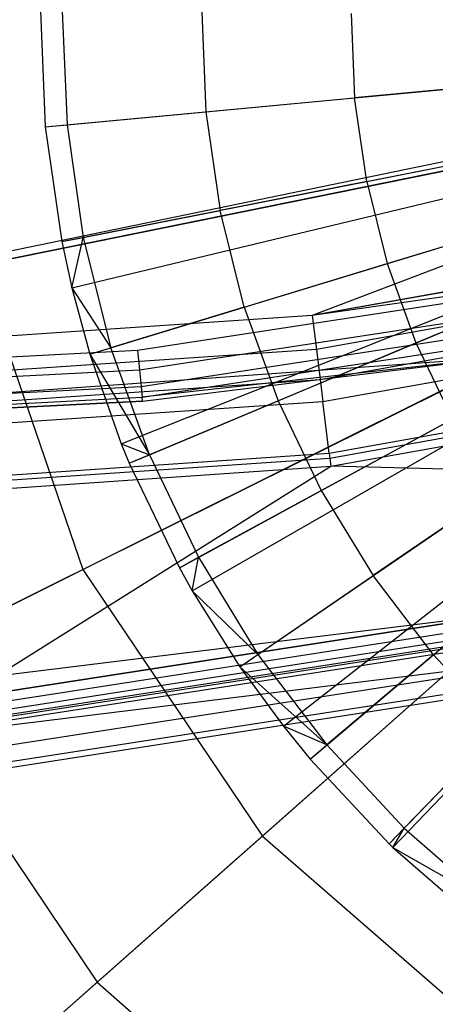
# Model space of a CAD drawing. Extents: x 0.2 to 44.2, y -21.9 to 24.
# Tile 65 of 239: x 23.643 to 24.461, y -17.899 to -15.964. Entities that reach past the tile are written whole.
import ezdxf

# ---------------------------------------------------------------- set-up
doc = ezdxf.new("R2010")
doc.units = 0
doc.header["$LTSCALE"] = 2.54
doc.layers.get('0').update_dxf_attribs({"color": 13, "linetype": 'CONTINUOUS'})

# ---------------------------------------------------------------- blocks, each defined once
blk = doc.blocks.new('GRUPUJ_2')
at = {"color": 0}
for p, q in [((19.7127, 2.2669, 28.5), (19.7224, 2.0392, 28.5)), ((19.7127, 2.2669, 28.5), (19.7224, 2.0392, 28.5)), ((19.7557, 2.2666, 28.5202), (19.7651, 2.0432, 28.5202)), ((19.7557, 2.2666, 28.5202), (19.7651, 2.0432, 28.5202)), ((20.0301, 2.2643, 28.6401), (20.0384, 2.0687, 28.6401)), ((20.0301, 2.2643, 28.6401), (20.0384, 2.0687, 28.6401)), ((20.3238, 2.2618, 28.7518), (20.3308, 2.0959, 28.7518)), ((20.3238, 2.2618, 28.7518), (20.3308, 2.0959, 28.7518)), ((19.7224, 2.0392, 28.5), (21.5544, 2.21, 29.05)), ((19.7224, 2.0392, 28.5), (21.5544, 2.21, 29.05)), ((19.755, 1.8137, 28.5), (21.5604, 2.1688, 29.05)), ((19.755, 1.8137, 28.5), (21.5604, 2.1688, 29.05)), ((19.7749, 1.7225, 28.5), (21.564, 2.1522, 29.05)), ((19.7749, 1.7225, 28.5), (21.564, 2.1522, 29.05)), ((19.8102, 1.5925, 28.5), (21.5704, 2.1286, 29.05)), ((19.8102, 1.5925, 28.5), (21.5704, 2.1286, 29.05)), ((20.6284, 2.1237, 28.8487), (20.3308, 2.0959, 28.7518)), ((20.6284, 2.1237, 28.8487), (20.3308, 2.0959, 28.7518)), ((19.8719, 1.4165, 28.5), (21.5817, 2.0965, 29.05)), ((19.8719, 1.4165, 28.5), (21.5817, 2.0965, 29.05)), ((20.0384, 2.0687, 28.6401), (20.3308, 2.0959, 28.7518)), ((20.0384, 2.0687, 28.6401), (20.3308, 2.0959, 28.7518)), ((20.3546, 1.9316, 28.7518), (20.3308, 2.0959, 28.7518)), ((20.3546, 1.9316, 28.7518), (20.3308, 2.0959, 28.7518)), ((19.8876, 1.3781, 28.5), (21.5845, 2.0895, 29.05)), ((19.8876, 1.3781, 28.5), (21.5845, 2.0895, 29.05)), ((19.7651, 2.0432, 28.5202), (20.0384, 2.0687, 28.6401)), ((19.7651, 2.0432, 28.5202), (20.0384, 2.0687, 28.6401)), ((19.9862, 1.1727, 28.5), (21.6025, 2.052, 29.05)), ((19.9862, 1.1727, 28.5), (21.6025, 2.052, 29.05)), ((20.0384, 2.0687, 28.6401), (20.0664, 1.8749, 28.6401)), ((20.0384, 2.0687, 28.6401), (20.0664, 1.8749, 28.6401)), ((19.7224, 2.0392, 28.5), (19.7651, 2.0432, 28.5202)), ((19.7224, 2.0392, 28.5), (19.7651, 2.0432, 28.5202)), ((19.7224, 2.0392, 28.5), (19.755, 1.8137, 28.5)), ((19.7224, 2.0392, 28.5), (19.755, 1.8137, 28.5)), ((19.7651, 2.0432, 28.5202), (19.7971, 1.8219, 28.5202)), ((19.7651, 2.0432, 28.5202), (19.7971, 1.8219, 28.5202)), ((20.0115, 1.1274, 28.5), (21.6071, 2.0438, 29.05)), ((20.0115, 1.1274, 28.5), (21.6071, 2.0438, 29.05)), ((20.1052, 0.9782, 28.5), (21.6242, 2.0166, 29.05)), ((20.1052, 0.9782, 28.5), (21.6242, 2.0166, 29.05)), ((20.1909, 0.8612, 28.5), (21.6398, 1.9953, 29.05)), ((20.1909, 0.8612, 28.5), (21.6398, 1.9953, 29.05)), ((20.2432, 0.7968, 28.5), (21.6493, 1.9836, 29.05)), ((20.2432, 0.7968, 28.5), (21.6493, 1.9836, 29.05)), ((20.3546, 1.9316, 28.7518), (20.6478, 1.9893, 28.8487)), ((20.3546, 1.9316, 28.7518), (20.6478, 1.9893, 28.8487)), ((20.3988, 0.6303, 28.5), (21.679, 1.9519, 29.05)), ((20.3988, 0.6303, 28.5), (21.679, 1.9519, 29.05)), ((20.4063, 0.6231, 28.5), (21.679, 1.9519, 29.05)), ((20.4063, 0.6231, 28.5), (21.679, 1.9519, 29.05)), ((20.3546, 1.9316, 28.7518), (20.0664, 1.8749, 28.6401)), ((20.3546, 1.9316, 28.7518), (20.0664, 1.8749, 28.6401)), ((20.3546, 1.9316, 28.7518), (20.3949, 1.7706, 28.7518)), ((20.3546, 1.9316, 28.7518), (20.3949, 1.7706, 28.7518)), ((19.7971, 1.8219, 28.5202), (20.0664, 1.8749, 28.6401)), ((19.7971, 1.8219, 28.5202), (20.0664, 1.8749, 28.6401)), ((20.1139, 1.685, 28.6401), (20.0664, 1.8749, 28.6401)), ((20.1139, 1.685, 28.6401), (20.0664, 1.8749, 28.6401)), ((20.3949, 1.7706, 28.7518), (20.6807, 1.8576, 28.8487)), ((20.3949, 1.7706, 28.7518), (20.6807, 1.8576, 28.8487)), ((19.755, 1.8137, 28.5), (19.7971, 1.8219, 28.5202)), ((19.755, 1.8137, 28.5), (19.7971, 1.8219, 28.5202)), ((19.7749, 1.7225, 28.5), (19.7971, 1.8219, 28.5202)), ((19.7749, 1.7225, 28.5), (19.7971, 1.8219, 28.5202)), ((19.7971, 1.8219, 28.5202), (19.8513, 1.605, 28.5202)), ((19.7971, 1.8219, 28.5202), (19.8513, 1.605, 28.5202)), ((19.755, 1.8137, 28.5), (19.7749, 1.7225, 28.5)), ((19.755, 1.8137, 28.5), (19.7749, 1.7225, 28.5)), ((20.1139, 1.685, 28.6401), (20.3949, 1.7706, 28.7518)), ((20.1139, 1.685, 28.6401), (20.3949, 1.7706, 28.7518)), ((20.3949, 1.7706, 28.7518), (20.4512, 1.6144, 28.7518)), ((20.3949, 1.7706, 28.7518), (20.4512, 1.6144, 28.7518)), ((19.7749, 1.7225, 28.5), (19.8513, 1.605, 28.5202)), ((19.7749, 1.7225, 28.5), (19.8513, 1.605, 28.5202)), ((19.7749, 1.7225, 28.5), (19.8102, 1.5925, 28.5)), ((19.7749, 1.7225, 28.5), (19.8102, 1.5925, 28.5)), ((20.4512, 1.6144, 28.7518), (20.7268, 1.7299, 28.8487)), ((20.4512, 1.6144, 28.7518), (20.7268, 1.7299, 28.8487)), ((20.1139, 1.685, 28.6401), (19.8513, 1.605, 28.5202)), ((20.1139, 1.685, 28.6401), (19.8513, 1.605, 28.5202)), ((20.1139, 1.685, 28.6401), (20.1803, 1.5008, 28.6401)), ((20.1139, 1.685, 28.6401), (20.1803, 1.5008, 28.6401)), ((20.1803, 1.5008, 28.6401), (20.4512, 1.6144, 28.7518)), ((20.1803, 1.5008, 28.6401), (20.4512, 1.6144, 28.7518)), ((20.4512, 1.6144, 28.7518), (20.5231, 1.4647, 28.7518)), ((20.4512, 1.6144, 28.7518), (20.5231, 1.4647, 28.7518)), ((19.8102, 1.5925, 28.5), (19.8513, 1.605, 28.5202)), ((19.8102, 1.5925, 28.5), (19.8513, 1.605, 28.5202)), ((19.8102, 1.5925, 28.5), (19.9272, 1.3947, 28.5202)), ((19.8102, 1.5925, 28.5), (19.8719, 1.4165, 28.5)), ((19.8102, 1.5925, 28.5), (19.9272, 1.3947, 28.5202)), ((19.8102, 1.5925, 28.5), (19.8719, 1.4165, 28.5)), ((19.9272, 1.3947, 28.5202), (19.8513, 1.605, 28.5202)), ((19.9272, 1.3947, 28.5202), (19.8513, 1.605, 28.5202)), ((19.9272, 1.3947, 28.5202), (20.1803, 1.5008, 28.6401)), ((19.9272, 1.3947, 28.5202), (20.1803, 1.5008, 28.6401)), ((20.1803, 1.5008, 28.6401), (20.265, 1.3244, 28.6401)), ((20.1803, 1.5008, 28.6401), (20.265, 1.3244, 28.6401)), ((20.265, 1.3244, 28.6401), (20.5231, 1.4647, 28.7518)), ((20.265, 1.3244, 28.6401), (20.5231, 1.4647, 28.7518)), ((19.8719, 1.4165, 28.5), (19.9272, 1.3947, 28.5202)), ((19.8719, 1.4165, 28.5), (19.9272, 1.3947, 28.5202)), ((19.8719, 1.4165, 28.5), (19.8876, 1.3781, 28.5)), ((19.8719, 1.4165, 28.5), (19.8876, 1.3781, 28.5)), ((19.8876, 1.3781, 28.5), (19.9272, 1.3947, 28.5202)), ((19.8876, 1.3781, 28.5), (19.9272, 1.3947, 28.5202)), ((19.9272, 1.3947, 28.5202), (20.024, 1.1932, 28.5202)), ((19.9272, 1.3947, 28.5202), (20.024, 1.1932, 28.5202)), ((19.8876, 1.3781, 28.5), (19.9862, 1.1727, 28.5)), ((19.8876, 1.3781, 28.5), (19.9862, 1.1727, 28.5)), ((20.024, 1.1932, 28.5202), (20.265, 1.3244, 28.6401)), ((20.024, 1.1932, 28.5202), (20.265, 1.3244, 28.6401)), ((20.265, 1.3244, 28.6401), (20.3672, 1.1574, 28.6401)), ((20.265, 1.3244, 28.6401), (20.3672, 1.1574, 28.6401)), ((20.6097, 1.3231, 28.7518), (20.3672, 1.1574, 28.6401)), ((20.6097, 1.3231, 28.7518), (20.3672, 1.1574, 28.6401)), ((19.9862, 1.1727, 28.5), (20.024, 1.1932, 28.5202)), ((19.9862, 1.1727, 28.5), (20.024, 1.1932, 28.5202)), ((20.0115, 1.1274, 28.5), (20.024, 1.1932, 28.5202)), ((20.0115, 1.1274, 28.5), (20.024, 1.1932, 28.5202)), ((20.024, 1.1932, 28.5202), (20.1406, 1.0025, 28.5202)), ((20.024, 1.1932, 28.5202), (20.1406, 1.0025, 28.5202)), ((20.4857, 1.0015, 28.6401), (20.7102, 1.191, 28.7518)), ((20.4857, 1.0015, 28.6401), (20.7102, 1.191, 28.7518)), ((19.9862, 1.1727, 28.5), (20.0115, 1.1274, 28.5)), ((19.9862, 1.1727, 28.5), (20.0115, 1.1274, 28.5)), ((20.1406, 1.0025, 28.5202), (20.3672, 1.1574, 28.6401)), ((20.1406, 1.0025, 28.5202), (20.3672, 1.1574, 28.6401)), ((20.4857, 1.0015, 28.6401), (20.3672, 1.1574, 28.6401)), ((20.4857, 1.0015, 28.6401), (20.3672, 1.1574, 28.6401)), ((20.0115, 1.1274, 28.5), (20.1406, 1.0025, 28.5202)), ((20.0115, 1.1274, 28.5), (20.1052, 0.9782, 28.5)), ((20.0115, 1.1274, 28.5), (20.1406, 1.0025, 28.5202)), ((20.0115, 1.1274, 28.5), (20.1052, 0.9782, 28.5)), ((20.1052, 0.9782, 28.5), (20.1406, 1.0025, 28.5202)), ((20.1052, 0.9782, 28.5), (20.1406, 1.0025, 28.5202)), ((20.1406, 1.0025, 28.5202), (20.276, 0.8245, 28.5202)), ((20.1406, 1.0025, 28.5202), (20.276, 0.8245, 28.5202)), ((20.4857, 1.0015, 28.6401), (20.276, 0.8245, 28.5202)), ((20.4857, 1.0015, 28.6401), (20.276, 0.8245, 28.5202)), ((20.4857, 1.0015, 28.6401), (20.6194, 0.8585, 28.6401)), ((20.4857, 1.0015, 28.6401), (20.6194, 0.8585, 28.6401)), ((20.1052, 0.9782, 28.5), (20.276, 0.8245, 28.5202)), ((20.1052, 0.9782, 28.5), (20.276, 0.8245, 28.5202)), ((20.1052, 0.9782, 28.5), (20.1909, 0.8612, 28.5)), ((20.1052, 0.9782, 28.5), (20.1909, 0.8612, 28.5)), ((20.1909, 0.8612, 28.5), (20.2432, 0.7968, 28.5)), ((20.276, 0.8245, 28.5202), (20.1909, 0.8612, 28.5)), ((20.276, 0.8245, 28.5202), (20.1909, 0.8612, 28.5)), ((20.1909, 0.8612, 28.5), (20.2432, 0.7968, 28.5)), ((20.4286, 0.6612, 28.5202), (20.6194, 0.8585, 28.6401)), ((20.4286, 0.6612, 28.5202), (20.6194, 0.8585, 28.6401)), ((20.2432, 0.7968, 28.5), (20.276, 0.8245, 28.5202)), ((20.2432, 0.7968, 28.5), (20.276, 0.8245, 28.5202)), ((20.4286, 0.6612, 28.5202), (20.276, 0.8245, 28.5202)), ((20.4286, 0.6612, 28.5202), (20.276, 0.8245, 28.5202)), ((20.2432, 0.7968, 28.5), (20.3988, 0.6303, 28.5)), ((20.2432, 0.7968, 28.5), (20.3988, 0.6303, 28.5)), ((20.3988, 0.6303, 28.5), (20.4286, 0.6612, 28.5202)), ((20.3988, 0.6303, 28.5), (20.4286, 0.6612, 28.5202)), ((20.4063, 0.6231, 28.5), (20.4286, 0.6612, 28.5202)), ((20.4063, 0.6231, 28.5), (20.4286, 0.6612, 28.5202)), ((20.4286, 0.6612, 28.5202), (20.597, 0.5141, 28.5202)), ((20.4286, 0.6612, 28.5202), (20.597, 0.5141, 28.5202)), ((20.3988, 0.6303, 28.5), (20.4063, 0.6231, 28.5)), ((20.3988, 0.6303, 28.5), (20.4063, 0.6231, 28.5)), ((20.4063, 0.6231, 28.5), (20.597, 0.5141, 28.5202)), ((20.4063, 0.6231, 28.5), (20.5705, 0.4804, 28.5)), ((20.4063, 0.6231, 28.5), (20.597, 0.5141, 28.5202)), ((20.4063, 0.6231, 28.5), (20.5705, 0.4804, 28.5))]:
    blk.add_line(p, q, dxfattribs=at)
blk = doc.blocks.new('KARO-10934_STL')
at = {"color": 0}
for p, q in [((25.6611, -15.999, 125.8837), (22.418, -16.6681, 125.8858)), ((25.6611, -15.999, 125.8837), (22.418, -16.6681, 125.8858)), ((25.6611, -15.999, 125.8837), (24.2188, -16.5452, 125.8858)), ((25.6611, -15.999, 125.8837), (24.2188, -16.5452, 125.8858)), ((25.943, -16.2407, 125.8858), (24.2188, -16.5452, 125.8858)), ((25.943, -16.2407, 125.8858), (24.2188, -16.5452, 125.8858)), ((25.9341, -16.2408, 125.8858), (24.2188, -16.5452, 125.8858)), ((25.9341, -16.2408, 125.8858), (24.2188, -16.5452, 125.8858)), ((26.0111, -16.2941, 125.8986), (24.2188, -16.5452, 125.8858)), ((26.0111, -16.2941, 125.8986), (24.2188, -16.5452, 125.8858)), ((26.0111, -16.2941, 125.8986), (24.227, -16.6122, 125.8986)), ((26.0111, -16.2941, 125.8986), (24.227, -16.6122, 125.8986)), ((25.5472, -16.3582, 124.2995), (23.875, -16.6143, 124.2995)), ((25.5472, -16.3582, 124.2995), (23.875, -16.6143, 124.2995)), ((24.2342, -16.6709, 125.9335), (26.0247, -16.3516, 125.9335)), ((24.2342, -16.6709, 125.9335), (26.0247, -16.3516, 125.9335)), ((23.8789, -16.6524, 124.3072), (25.5549, -16.3956, 124.3072)), ((23.8789, -16.6524, 124.3072), (25.5549, -16.3956, 124.3072)), ((24.2396, -16.7143, 125.9865), (26.0346, -16.3942, 125.9865)), ((24.2396, -16.7143, 125.9865), (26.0346, -16.3942, 125.9865)), ((23.8822, -16.6847, 124.3288), (25.5614, -16.4274, 124.3288)), ((23.8822, -16.6847, 124.3288), (25.5614, -16.4274, 124.3288)), ((23.8844, -16.7062, 124.3613), (25.5658, -16.4486, 124.3613)), ((23.8844, -16.7062, 124.3613), (25.5658, -16.4486, 124.3613)), ((24.2521, -16.816, 126.1649), (26.0581, -16.494, 126.1649)), ((24.2521, -16.816, 126.1649), (26.0581, -16.494, 126.1649)), ((26.0604, -16.504, 126.1818), (24.2533, -16.8262, 126.1818)), ((26.0604, -16.504, 126.1818), (24.2533, -16.8262, 126.1818)), ((24.2552, -16.8418, 126.1937), (26.064, -16.5193, 126.1937)), ((24.2552, -16.8418, 126.1937), (26.064, -16.5193, 126.1937)), ((24.2188, -16.5452, 125.8858), (22.418, -16.6681, 125.8858)), ((24.2188, -16.5452, 125.8858), (22.418, -16.6681, 125.8858)), ((24.2188, -16.5452, 125.8858), (24.227, -16.6122, 125.8986)), ((24.2188, -16.5452, 125.8858), (24.227, -16.6122, 125.8986)), ((23.875, -16.6143, 124.2995), (22.1855, -16.7, 124.2995)), ((23.875, -16.6143, 124.2995), (22.1855, -16.7, 124.2995)), ((24.227, -16.6122, 125.8986), (22.419, -16.7355, 125.8986)), ((24.227, -16.6122, 125.8986), (22.419, -16.7355, 125.8986)), ((23.875, -16.6143, 124.2995), (23.8789, -16.6524, 124.3072)), ((23.875, -16.6143, 124.2995), (23.8789, -16.6524, 124.3072)), ((24.227, -16.6122, 125.8986), (24.2342, -16.6709, 125.9335)), ((24.227, -16.6122, 125.8986), (24.2342, -16.6709, 125.9335)), ((24.5764, -16.629, 125.9495), (22.1855, -16.8, 125.9495)), ((24.5764, -16.629, 125.9495), (22.1855, -16.8, 125.9495)), ((24.5764, -16.629, 124.3996), (23.8844, -16.7062, 124.3613)), ((24.5764, -16.629, 124.3996), (23.8844, -16.7062, 124.3613)), ((23.8851, -16.7138, 124.3996), (24.5764, -16.629, 125.9495)), ((23.8851, -16.7138, 124.3996), (24.5764, -16.629, 125.9495)), ((23.8851, -16.7138, 124.3996), (24.5764, -16.629, 124.3996)), ((23.8851, -16.7138, 124.3996), (24.5764, -16.629, 124.3996)), ((22.1855, -16.7383, 124.3072), (23.8789, -16.6524, 124.3072)), ((22.1855, -16.7383, 124.3072), (23.8789, -16.6524, 124.3072)), ((23.8789, -16.6524, 124.3072), (23.8822, -16.6847, 124.3288)), ((23.8789, -16.6524, 124.3072), (23.8822, -16.6847, 124.3288)), ((22.4198, -16.7946, 125.9335), (24.2342, -16.6709, 125.9335)), ((22.4198, -16.7946, 125.9335), (24.2342, -16.6709, 125.9335)), ((24.2342, -16.6709, 125.9335), (24.2396, -16.7143, 125.9865)), ((24.2342, -16.6709, 125.9335), (24.2396, -16.7143, 125.9865)), ((22.1855, -16.7707, 124.3288), (23.8822, -16.6847, 124.3288)), ((22.1855, -16.7707, 124.3288), (23.8822, -16.6847, 124.3288)), ((23.8822, -16.6847, 124.3288), (23.8844, -16.7062, 124.3613)), ((23.8822, -16.6847, 124.3288), (23.8844, -16.7062, 124.3613)), ((22.1855, -16.7924, 124.3613), (23.8844, -16.7062, 124.3613)), ((22.1855, -16.7924, 124.3613), (23.8844, -16.7062, 124.3613)), ((22.1855, -16.8, 124.3996), (23.8851, -16.7138, 124.3996)), ((23.8851, -16.7138, 124.3996), (22.1855, -16.8, 125.9495)), ((23.8851, -16.7138, 124.3996), (22.1855, -16.8, 125.9495)), ((22.1855, -16.8, 124.3996), (23.8851, -16.7138, 124.3996)), ((22.4204, -16.8384, 125.9865), (24.2396, -16.7143, 125.9865)), ((22.4204, -16.8384, 125.9865), (24.2396, -16.7143, 125.9865)), ((23.8851, -16.7138, 124.3996), (23.8844, -16.7062, 124.3613)), ((23.8851, -16.7138, 124.3996), (23.8844, -16.7062, 124.3613)), ((24.2521, -16.816, 126.1649), (24.2396, -16.7143, 125.9865)), ((24.2521, -16.816, 126.1649), (24.2396, -16.7143, 125.9865)), ((22.4218, -16.9408, 126.1649), (24.2521, -16.816, 126.1649)), ((22.4218, -16.9408, 126.1649), (24.2521, -16.816, 126.1649)), ((24.2533, -16.8262, 126.1818), (22.422, -16.9511, 126.1818)), ((24.2533, -16.8262, 126.1818), (22.422, -16.9511, 126.1818)), ((24.2521, -16.816, 126.1649), (24.2533, -16.8262, 126.1818)), ((24.2521, -16.816, 126.1649), (24.2533, -16.8262, 126.1818)), ((24.2533, -16.8262, 126.1818), (24.2552, -16.8418, 126.1937)), ((24.2533, -16.8262, 126.1818), (24.2552, -16.8418, 126.1937)), ((22.4222, -16.9668, 126.1937), (24.2552, -16.8418, 126.1937)), ((22.4222, -16.9668, 126.1937), (24.2552, -16.8418, 126.1937)), ((23.5264, -17.2984, 126.2025), (24.2552, -16.8418, 126.1937)), ((23.5264, -17.2984, 126.2025), (24.2552, -16.8418, 126.1937)), ((26.1513, -16.891, 126.2025), (24.2552, -16.8418, 126.1937)), ((26.1513, -16.891, 126.2025), (24.2552, -16.8418, 126.1937)), ((23.5264, -17.2977, 126.3025), (26.1511, -16.8903, 126.3025)), ((23.5264, -17.2977, 126.3025), (26.1511, -16.8903, 126.3025)), ((23.5264, -17.2984, 126.2025), (26.1513, -16.891, 126.2025)), ((23.5264, -17.2984, 126.2025), (26.1513, -16.891, 126.2025)), ((23.5279, -17.3172, 126.1984), (26.1556, -16.9093, 126.1984)), ((23.5279, -17.3172, 126.1984), (26.1556, -16.9093, 126.1984)), ((23.5291, -17.333, 126.1875), (26.1592, -16.9248, 126.1875)), ((23.5291, -17.333, 126.1875), (26.1592, -16.9248, 126.1875)), ((22.4282, -17.3976, 124.285), (26.1625, -16.9387, 124.285)), ((22.4282, -17.3976, 124.285), (26.1625, -16.9387, 124.285)), ((23.5299, -17.3435, 126.1714), (26.1616, -16.9351, 126.1714)), ((23.5299, -17.3435, 126.1714), (26.1616, -16.9351, 126.1714)), ((23.5302, -17.3473, 126.1525), (26.1625, -16.9387, 124.285)), ((23.5302, -17.3473, 126.1525), (26.1625, -16.9387, 124.285)), ((23.5302, -17.3473, 126.1525), (26.1625, -16.9387, 126.1525)), ((23.5302, -17.3473, 126.1525), (26.1625, -16.9387, 126.1525)), ((23.5308, -17.3548, 126.291), (26.1642, -16.9461, 126.291)), ((23.5308, -17.3548, 126.291), (26.1642, -16.9461, 126.291)), ((23.5345, -17.4032, 126.2584), (26.1753, -16.9934, 126.2584)), ((23.5345, -17.4032, 126.2584), (26.1753, -16.9934, 126.2584)), ((23.537, -17.4356, 126.2098), (26.1827, -17.0249, 126.2098)), ((23.537, -17.4356, 126.2098), (26.1827, -17.0249, 126.2098)), ((26.1853, -17.036, 124.285), (22.4296, -17.4976, 124.285)), ((26.1853, -17.036, 126.1525), (22.4296, -17.4976, 124.285)), ((26.1853, -17.036, 124.285), (22.4296, -17.4976, 124.285)), ((26.1853, -17.036, 126.1525), (22.4296, -17.4976, 124.285)), ((23.5379, -17.447, 126.1525), (26.1853, -17.036, 126.1525)), ((23.5379, -17.447, 126.1525), (26.1853, -17.036, 126.1525))]:
    blk.add_line(p, q, dxfattribs=at)
blk.add_blockref('GRUPUJ_2', (3.9714, -18.2138, 12.8689), dxfattribs=at)
blk = doc.blocks.new('GRUPUJ_1')
at = {"color": 0}
for p, q in [((23.3402, 5.4932, 39.9903), (24.7327, 5.7757, 40.4162)), ((23.3402, 5.4932, 39.9903), (24.7327, 5.7757, 40.4162)), ((24.2693, 5.6817, 28.6834), (22.9149, 5.4069, 29.2222)), ((24.2693, 5.6817, 28.6834), (22.9149, 5.4069, 29.2222)), ((23.5456, 4.8958, 39.9903), (24.8175, 5.529, 40.4162)), ((23.5456, 4.8958, 39.9903), (24.8175, 5.529, 40.4162)), ((23.3402, 5.4932, 39.9903), (23.5456, 4.8958, 39.9903)), ((23.3402, 5.4932, 39.9903), (23.5456, 4.8958, 39.9903)), ((24.3942, 5.3183, 28.6834), (23.1571, 4.7023, 29.2222)), ((24.3942, 5.3183, 28.6834), (23.1571, 4.7023, 29.2222)), ((23.8986, 4.3718, 39.9903), (24.9633, 5.3127, 40.4162)), ((23.8986, 4.3718, 39.9903), (24.9633, 5.3127, 40.4162)), ((24.6089, 4.9996, 28.6834), (23.5734, 4.0844, 29.2222)), ((24.6089, 4.9996, 28.6834), (23.5734, 4.0844, 29.2222)), ((22.406, 4.3284, 39.2288), (23.5456, 4.8958, 39.9903)), ((22.406, 4.3284, 39.2288), (23.5456, 4.8958, 39.9903)), ((23.5456, 4.8958, 39.9903), (23.8986, 4.3718, 39.9903)), ((23.5456, 4.8958, 39.9903), (23.8986, 4.3718, 39.9903)), ((23.1571, 4.7023, 29.2222), (23.5734, 4.0844, 29.2222)), ((23.1571, 4.7023, 29.2222), (23.5734, 4.0844, 29.2222)), ((22.9447, 3.5288, 39.2288), (23.8986, 4.3718, 39.9903)), ((22.9447, 3.5288, 39.2288), (23.8986, 4.3718, 39.9903)), ((23.8986, 4.3718, 39.9903), (24.3751, 3.9571, 39.9903)), ((23.8986, 4.3718, 39.9903), (24.3751, 3.9571, 39.9903)), ((23.5734, 4.0844, 29.2222), (22.6685, 3.2848, 30.0837)), ((23.5734, 4.0844, 29.2222), (22.6685, 3.2848, 30.0837)), ((23.5734, 4.0844, 29.2222), (24.1354, 3.5953, 29.2222)), ((23.5734, 4.0844, 29.2222), (24.1354, 3.5953, 29.2222))]:
    blk.add_line(p, q, dxfattribs=at)
blk = doc.blocks.new('GRUPUJ_3')
at = {"color": 0}
for name, p in [('GRUPUJ_1', (0, 0)), ('KARO-10934_STL', (-0.2222, 21.9402, -1.2505))]:
    blk.add_blockref(name, p, dxfattribs=at)

msp = doc.modelspace()

# ---------------------------------------------------------------- block references
at = {"color": 0}
msp.add_blockref('GRUPUJ_3', (0.2222, -21.9402, 1.2505), dxfattribs=at)

doc.saveas('drawing.dxf')
